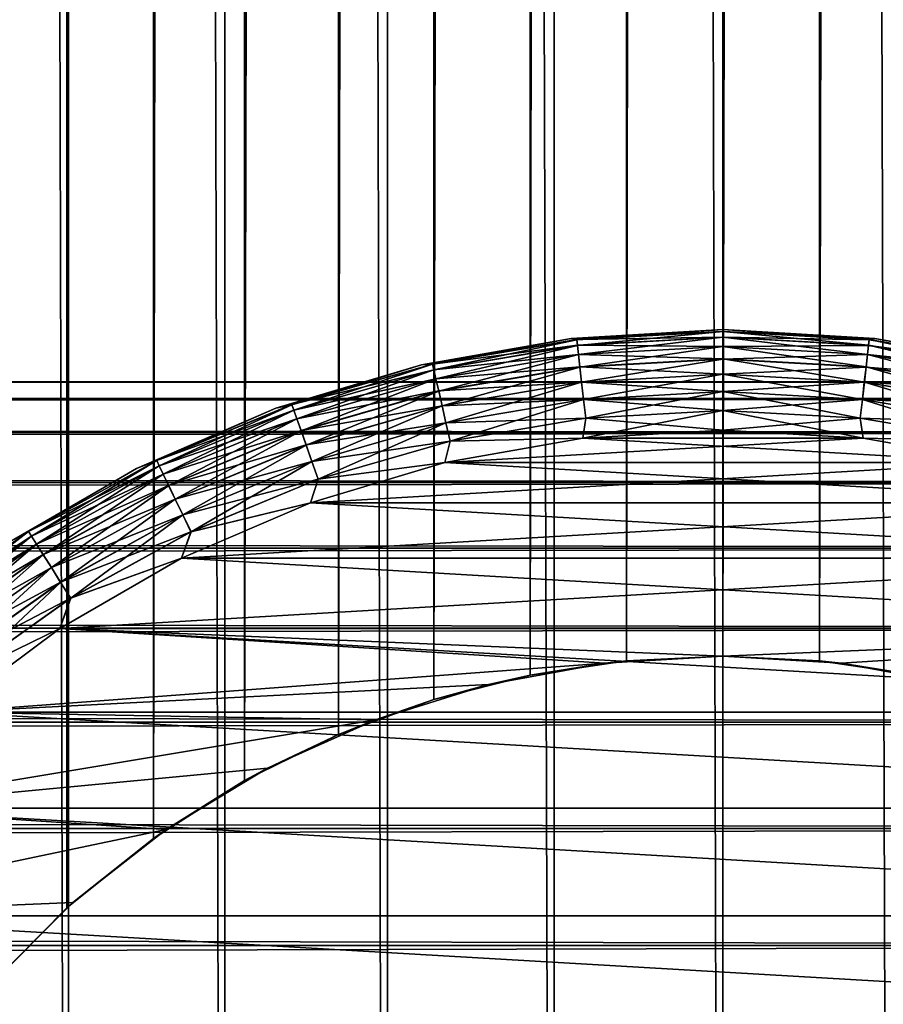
# Model space of a CAD drawing. Extents: x -265 to 265, y 0 to 607.
# Tile 121 of 256: x 243 to 252, y 26 to 36. Entities that reach past the tile are written whole.
import ezdxf

# ---------------------------------------------------------------- set-up
doc = ezdxf.new("R2010")
doc.units = 0
doc.header["$LTSCALE"] = 26.699852
for name, color, linetype in [('100', 7, 'CONTINUOUS'), ('35', 7, 'CONTINUOUS'), ('79', 7, 'CONTINUOUS'), ('80', 7, 'CONTINUOUS'), ('87', 7, 'CONTINUOUS'), ('88', 7, 'CONTINUOUS'), ('89', 7, 'CONTINUOUS'), ('90', 7, 'CONTINUOUS'), ('91', 7, 'CONTINUOUS'), ('92', 7, 'CONTINUOUS'), ('95', 7, 'CONTINUOUS'), ('96', 7, 'CONTINUOUS'), ('99', 7, 'CONTINUOUS')]:
    doc.layers.add(name, color=color, linetype=linetype)

msp = doc.modelspace()

# ---------------------------------------------------------------- linework, layer by layer
at = {"layer": '100', "color": 7, "linetype": 'CONTINUOUS'}
for points in [[(251.5092, 32.9121, -26), (250, 33, -26), (251.4534, 32.8994, -25.8061), (251.5092, 32.9121, -26)], [(250, 33, -26), (250, 32.981, -25.8061), (251.4534, 32.8994, -25.8061), (250, 33, -26)], [(250, 32.981, -25.8061), (250, 32.9243, -25.6182), (251.4471, 32.843, -25.6182), (250, 32.981, -25.8061)], [(250, 32.981, -25.8061), (251.4471, 32.843, -25.6182), (251.4534, 32.8994, -25.8061), (250, 32.981, -25.8061)], [(250, 32.9243, -25.6182), (250, 32.8319, -25.4451), (251.4367, 32.7512, -25.4451), (250, 32.9243, -25.6182)], [(250, 32.9243, -25.6182), (251.4367, 32.7512, -25.4451), (251.4471, 32.843, -25.6182), (250, 32.9243, -25.6182)], [(250, 32.8319, -25.4451), (250, 32.7075, -25.2933), (251.4228, 32.6276, -25.2933), (250, 32.8319, -25.4451)], [(250, 32.8319, -25.4451), (251.4228, 32.6276, -25.2933), (251.4367, 32.7512, -25.4451), (250, 32.8319, -25.4451)], [(251.4367, 32.7512, -25.4451), (252.8554, 32.5102, -25.4451), (251.4471, 32.843, -25.6182), (251.4367, 32.7512, -25.4451)], [(251.4471, 32.843, -25.6182), (252.8759, 32.6002, -25.6182), (251.4534, 32.8994, -25.8061), (251.4471, 32.843, -25.6182)], [(251.4471, 32.843, -25.6182), (252.8554, 32.5102, -25.4451), (252.8759, 32.6002, -25.6182), (251.4471, 32.843, -25.6182)], [(251.5092, 32.9121, -26), (251.4534, 32.8994, -25.8061), (252.8885, 32.6556, -25.8061), (251.5092, 32.9121, -26)], [(251.4534, 32.8994, -25.8061), (252.8759, 32.6002, -25.6182), (252.8885, 32.6556, -25.8061), (251.4534, 32.8994, -25.8061)], [(252.998, 32.6496, -26), (251.5092, 32.9121, -26), (252.8885, 32.6556, -25.8061), (252.998, 32.6496, -26)], [(251.4228, 32.6276, -25.2933), (252.8277, 32.3889, -25.2933), (251.4367, 32.7512, -25.4451), (251.4228, 32.6276, -25.2933)], [(251.4367, 32.7512, -25.4451), (252.8277, 32.3889, -25.2933), (252.8554, 32.5102, -25.4451), (251.4367, 32.7512, -25.4451)], [(250, 32.7075, -25.2933), (250, 32.5559, -25.1687), (251.4058, 32.4769, -25.1687), (250, 32.7075, -25.2933)], [(250, 32.7075, -25.2933), (251.4058, 32.4769, -25.1687), (251.4228, 32.6276, -25.2933), (250, 32.7075, -25.2933)], [(250, 32.5559, -25.1687), (250, 32.3829, -25.0762), (251.3864, 32.305, -25.0762), (250, 32.5559, -25.1687)], [(250, 32.5559, -25.1687), (251.3864, 32.305, -25.0762), (251.4058, 32.4769, -25.1687), (250, 32.5559, -25.1687)], [(251.4058, 32.4769, -25.1687), (252.7939, 32.2411, -25.1687), (251.4228, 32.6276, -25.2933), (251.4058, 32.4769, -25.1687)], [(251.4228, 32.6276, -25.2933), (252.7939, 32.2411, -25.1687), (252.8277, 32.3889, -25.2933), (251.4228, 32.6276, -25.2933)], [(251.3864, 32.305, -25.0762), (252.7554, 32.0724, -25.0762), (251.4058, 32.4769, -25.1687), (251.3864, 32.305, -25.0762)], [(251.4058, 32.4769, -25.1687), (252.7554, 32.0724, -25.0762), (252.7939, 32.2411, -25.1687), (251.4058, 32.4769, -25.1687)], [(250, 32.3829, -25.0762), (250, 32.1951, -25.0192), (251.3654, 32.1184, -25.0192), (250, 32.3829, -25.0762)], [(250, 32.3829, -25.0762), (251.3654, 32.1184, -25.0192), (251.3864, 32.305, -25.0762), (250, 32.3829, -25.0762)], [(251.3654, 32.1184, -25.0192), (252.7137, 31.8893, -25.0192), (251.3864, 32.305, -25.0762), (251.3654, 32.1184, -25.0192)], [(251.3864, 32.305, -25.0762), (252.7137, 31.8893, -25.0192), (252.7554, 32.0724, -25.0762), (251.3864, 32.305, -25.0762)], [(250, 32, -25), (251.393, 31.9189, -25), (250, 32.1951, -25.0192), (250, 32, -25)], [(250, 32.1951, -25.0192), (251.393, 31.9189, -25), (251.3654, 32.1184, -25.0192), (250, 32.1951, -25.0192)], [(251.3654, 32.1184, -25.0192), (251.393, 31.9189, -25), (252.7137, 31.8893, -25.0192), (251.3654, 32.1184, -25.0192)], [(251.393, 31.9189, -25), (252.7673, 31.6766, -25), (252.7137, 31.8893, -25.0192), (251.393, 31.9189, -25)]]:
    msp.add_3dface(points, dxfattribs=at)
at = {"layer": '35', "color": 7, "linetype": 'CONTINUOUS'}
for points in [[(-263, 32.4789, 28.2268), (-263, 32.3101, 29.6706), (263, 32.4789, 28.2268), (-263, 32.4789, 28.2268)], [(263, 32.4789, 28.2268), (-263, 32.3101, 29.6706), (263, 32.3101, 29.6706), (263, 32.4789, 28.2268)], [(-263, 32.4789, 26.7732), (-263, 32.4789, 28.2268), (263, 32.4789, 26.7732), (-263, 32.4789, 26.7732)], [(263, 32.4789, 26.7732), (-263, 32.4789, 28.2268), (263, 32.4789, 28.2268), (263, 32.4789, 26.7732)], [(-263, 32.3101, 25.3294), (-263, 32.4789, 26.7732), (263, 32.3101, 25.3294), (-263, 32.3101, 25.3294)], [(263, 32.3101, 25.3294), (-263, 32.4789, 26.7732), (263, 32.4789, 26.7732), (263, 32.3101, 25.3294)], [(-263, 32.3101, 29.6706), (-263, 31.9749, 31.085), (263, 32.3101, 29.6706), (-263, 32.3101, 29.6706)], [(263, 32.3101, 29.6706), (-263, 31.9749, 31.085), (263, 31.9749, 31.085), (263, 32.3101, 29.6706)], [(-263, 31.9749, 23.915), (-263, 32.3101, 25.3294), (263, 31.9749, 23.915), (-263, 31.9749, 23.915)], [(263, 31.9749, 23.915), (-263, 32.3101, 25.3294), (263, 32.3101, 25.3294), (263, 31.9749, 23.915)], [(-263, 31.9749, 31.085), (-263, 31.4777, 32.451), (263, 31.9749, 31.085), (-263, 31.9749, 31.085)], [(263, 31.9749, 31.085), (-263, 31.4777, 32.451), (263, 31.4777, 32.451), (263, 31.9749, 31.085)], [(-263, 31.4777, 22.549), (-263, 31.9749, 23.915), (263, 31.4777, 22.549), (-263, 31.4777, 22.549)], [(263, 31.4777, 22.549), (-263, 31.9749, 23.915), (263, 31.9749, 23.915), (263, 31.4777, 22.549)], [(-263, 31.4777, 32.451), (-263, 30.8253, 33.75), (263, 31.4777, 32.451), (-263, 31.4777, 32.451)], [(263, 31.4777, 32.451), (-263, 30.8253, 33.75), (263, 30.8253, 33.75), (263, 31.4777, 32.451)], [(-263, 30.8253, 21.25), (-263, 31.4777, 22.549), (263, 30.8253, 21.25), (-263, 30.8253, 21.25)], [(263, 30.8253, 21.25), (-263, 31.4777, 22.549), (263, 31.4777, 22.549), (263, 30.8253, 21.25)], [(-263, 30.8253, 33.75), (-263, 30.0265, 34.9645), (263, 30.8253, 33.75), (-263, 30.8253, 33.75)], [(263, 30.8253, 33.75), (-263, 30.0265, 34.9645), (263, 30.0265, 34.9645), (263, 30.8253, 33.75)], [(-263, 30.0265, 20.0355), (-263, 30.8253, 21.25), (263, 30.0265, 20.0355), (-263, 30.0265, 20.0355)], [(263, 30.0265, 20.0355), (-263, 30.8253, 21.25), (263, 30.8253, 21.25), (263, 30.0265, 20.0355)], [(-263, 30.0265, 34.9645), (-263, 29.0922, 36.078), (263, 30.0265, 34.9645), (-263, 30.0265, 34.9645)], [(263, 30.0265, 34.9645), (-263, 29.0922, 36.078), (263, 29.0922, 36.078), (263, 30.0265, 34.9645)], [(-263, 29.0922, 18.922), (-263, 30.0265, 20.0355), (263, 29.0922, 18.922), (-263, 29.0922, 18.922)], [(263, 29.0922, 18.922), (-263, 30.0265, 20.0355), (263, 30.0265, 20.0355), (263, 29.0922, 18.922)], [(-263, 29.0922, 36.078), (-263, 28.0348, 37.0756), (263, 29.0922, 36.078), (-263, 29.0922, 36.078)], [(263, 29.0922, 36.078), (-263, 28.0348, 37.0756), (263, 28.0348, 37.0756), (263, 29.0922, 36.078)], [(-263, 28.0348, 17.9244), (-263, 29.0922, 18.922), (263, 28.0348, 17.9244), (-263, 28.0348, 17.9244)], [(263, 28.0348, 17.9244), (-263, 29.0922, 18.922), (263, 29.0922, 18.922), (263, 28.0348, 17.9244)], [(-263, 28.0348, 37.0756), (-263, 26.8689, 37.9436), (263, 28.0348, 37.0756), (-263, 28.0348, 37.0756)], [(263, 28.0348, 37.0756), (-263, 26.8689, 37.9436), (263, 26.8689, 37.9436), (263, 28.0348, 37.0756)], [(-263, 26.8689, 17.0564), (-263, 28.0348, 17.9244), (263, 26.8689, 17.0564), (-263, 26.8689, 17.0564)], [(263, 26.8689, 17.0564), (-263, 28.0348, 17.9244), (263, 28.0348, 17.9244), (263, 26.8689, 17.0564)], [(-263, 26.8689, 37.9436), (-263, 25.61, 38.6704), (263, 26.8689, 37.9436), (-263, 26.8689, 37.9436)], [(263, 26.8689, 37.9436), (-263, 25.61, 38.6704), (263, 25.61, 38.6704), (263, 26.8689, 37.9436)], [(-263, 25.61, 16.3296), (-263, 26.8689, 17.0564), (263, 25.61, 16.3296), (-263, 25.61, 16.3296)], [(263, 25.61, 16.3296), (-263, 26.8689, 17.0564), (263, 26.8689, 17.0564), (263, 25.61, 16.3296)]]:
    msp.add_3dface(points, dxfattribs=at)
at = {"layer": '79', "color": 7, "linetype": 'CONTINUOUS'}
for points in [[(242.0195, 1, 12.7009), (243.4917, 1, 13.5145), (242.0195, 599, 12.7009), (242.0195, 1, 12.7009)], [(242.0195, 599, 12.7009), (243.4917, 1, 13.5145), (243.4917, 599, 13.5145), (242.0195, 599, 12.7009)], [(243.4917, 1, 13.5145), (245.0458, 1, 14.1582), (243.4917, 599, 13.5145), (243.4917, 1, 13.5145)], [(243.4917, 599, 13.5145), (245.0458, 1, 14.1582), (245.0458, 599, 14.1582), (243.4917, 599, 13.5145)], [(245.0458, 1, 14.1582), (246.6622, 1, 14.6239), (245.0458, 599, 14.1582), (245.0458, 1, 14.1582)], [(245.0458, 599, 14.1582), (246.6622, 1, 14.6239), (246.6622, 599, 14.6239), (245.0458, 599, 14.1582)], [(246.6622, 1, 14.6239), (248.3205, 1, 14.9057), (246.6622, 599, 14.6239), (246.6622, 1, 14.6239)], [(246.6622, 599, 14.6239), (248.3205, 1, 14.9057), (248.3205, 599, 14.9057), (246.6622, 599, 14.6239)], [(248.3205, 1, 14.9057), (250, 1, 15), (248.3205, 599, 14.9057), (248.3205, 1, 14.9057)], [(248.3205, 599, 14.9057), (250, 1, 15), (250, 599, 15), (248.3205, 599, 14.9057)], [(250, 1, 15), (251.6795, 1, 14.9057), (250, 599, 15), (250, 1, 15)], [(250, 599, 15), (251.6795, 1, 14.9057), (251.6795, 599, 14.9057), (250, 599, 15)]]:
    msp.add_3dface(points, dxfattribs=at)
at = {"layer": '80', "color": 7, "linetype": 'CONTINUOUS'}
for points in [[(242.6841, 573.5548, -13.095), (243.4749, 572.7553, -13.5064), (242.6842, 26.4452, -13.095), (242.6841, 573.5548, -13.095)], [(242.6842, 26.4452, -13.095), (243.4749, 572.7553, -13.5064), (243.475, 27.2448, -13.5064), (242.6842, 26.4452, -13.095)], [(243.4749, 572.7553, -13.5064), (244.336, 572.0639, -13.8895), (243.475, 27.2448, -13.5064), (243.4749, 572.7553, -13.5064)], [(243.475, 27.2448, -13.5064), (244.336, 572.0639, -13.8895), (244.336, 27.9361, -13.8895), (243.475, 27.2448, -13.5064)], [(244.336, 572.0639, -13.8895), (245.2425, 571.4895, -14.2255), (244.336, 27.9361, -13.8895), (244.336, 572.0639, -13.8895)], [(244.336, 27.9361, -13.8895), (245.2425, 571.4895, -14.2255), (245.2425, 28.5105, -14.2256), (244.336, 27.9361, -13.8895)], [(245.2425, 571.4895, -14.2255), (246.1761, 571.0311, -14.5044), (245.2425, 28.5105, -14.2256), (245.2425, 571.4895, -14.2255)], [(245.2425, 28.5105, -14.2256), (246.1761, 571.0311, -14.5044), (246.1761, 28.9689, -14.5044), (245.2425, 28.5105, -14.2256)], [(246.1761, 571.0311, -14.5044), (247.1246, 570.6837, -14.7218), (246.1761, 28.9689, -14.5044), (246.1761, 571.0311, -14.5044)], [(246.1761, 28.9689, -14.5044), (247.1246, 570.6837, -14.7218), (247.1246, 29.3164, -14.7218), (246.1761, 28.9689, -14.5044)], [(247.1246, 570.6837, -14.7218), (248.0807, 570.4408, -14.8767), (247.1246, 29.3164, -14.7218), (247.1246, 570.6837, -14.7218)], [(247.1246, 29.3164, -14.7218), (248.0807, 570.4408, -14.8767), (248.0807, 29.5592, -14.8767), (247.1246, 29.3164, -14.7218)], [(248.0807, 570.4408, -14.8767), (249.0397, 570.2974, -14.9692), (248.0807, 29.5592, -14.8767), (248.0807, 570.4408, -14.8767)], [(250.9603, 570.2974, -14.9692), (251.9193, 570.4408, -14.8767), (250.9603, 29.7026, -14.9692), (250.9603, 570.2974, -14.9692)], [(250.9603, 29.7026, -14.9692), (251.9193, 570.4408, -14.8767), (251.9193, 29.5592, -14.8767), (250.9603, 29.7026, -14.9692)], [(248.0807, 29.5592, -14.8767), (249.0397, 570.2974, -14.9692), (249.0397, 29.7026, -14.9692), (248.0807, 29.5592, -14.8767)], [(249.0397, 570.2974, -14.9692), (250, 570.25, -15), (249.0397, 29.7026, -14.9692), (249.0397, 570.2974, -14.9692)], [(249.0397, 29.7026, -14.9692), (250, 570.25, -15), (250, 29.75, -15), (249.0397, 29.7026, -14.9692)], [(250, 570.25, -15), (250.9603, 570.2974, -14.9692), (250, 29.75, -15), (250, 570.25, -15)], [(250, 29.75, -15), (250.9603, 570.2974, -14.9692), (250.9603, 29.7026, -14.9692), (250, 29.75, -15)]]:
    msp.add_3dface(points, dxfattribs=at)
at = {"layer": '87', "color": 7, "linetype": 'CONTINUOUS'}
for points in [[(248.0807, 29.5592, -14.8767), (249.0397, 29.7026, -14.9692), (248.8248, 29.6789, -25), (248.0807, 29.5592, -14.8767)], [(249.0397, 29.7026, -14.9692), (250, 29.75, -15), (248.8248, 29.6789, -25), (249.0397, 29.7026, -14.9692)], [(248.8248, 29.6789, -25), (250, 29.75, -15), (250, 29.75, -25), (248.8248, 29.6789, -25)], [(247.6667, 29.4667, -25), (248.0807, 29.5592, -14.8767), (248.8248, 29.6789, -25), (247.6667, 29.4667, -25)], [(247.1246, 29.3164, -14.7218), (248.0807, 29.5592, -14.8767), (247.6667, 29.4667, -25), (247.1246, 29.3164, -14.7218)], [(246.5426, 29.1164, -25), (247.1246, 29.3164, -14.7218), (247.6667, 29.4667, -25), (246.5426, 29.1164, -25)], [(246.1761, 28.9689, -14.5044), (247.1246, 29.3164, -14.7218), (246.5426, 29.1164, -25), (246.1761, 28.9689, -14.5044)], [(245.4689, 28.6332, -25), (246.1761, 28.9689, -14.5044), (246.5426, 29.1164, -25), (245.4689, 28.6332, -25)], [(245.2425, 28.5105, -14.2256), (246.1761, 28.9689, -14.5044), (245.4689, 28.6332, -25), (245.2425, 28.5105, -14.2256)], [(244.4614, 28.0241, -25), (245.2425, 28.5105, -14.2256), (245.4689, 28.6332, -25), (244.4614, 28.0241, -25)], [(244.336, 27.9361, -13.8895), (245.2425, 28.5105, -14.2256), (244.4614, 28.0241, -25), (244.336, 27.9361, -13.8895)], [(243.475, 27.2448, -13.5064), (244.336, 27.9361, -13.8895), (243.5346, 27.298, -25), (243.475, 27.2448, -13.5064)], [(243.5346, 27.298, -25), (244.336, 27.9361, -13.8895), (244.4614, 28.0241, -25), (243.5346, 27.298, -25)], [(242.6842, 26.4452, -13.095), (243.475, 27.2448, -13.5064), (242.702, 26.4654, -25), (242.6842, 26.4452, -13.095)], [(242.702, 26.4654, -25), (243.475, 27.2448, -13.5064), (243.5346, 27.298, -25), (242.702, 26.4654, -25)]]:
    msp.add_3dface(points, dxfattribs=at)
at = {"layer": '88', "color": 7, "linetype": 'CONTINUOUS'}
for points in [[(250, 29.75, -15), (250.9603, 29.7026, -14.9692), (250, 29.75, -25), (250, 29.75, -15)], [(250, 29.75, -25), (250.9603, 29.7026, -14.9692), (251.1752, 29.6789, -25), (250, 29.75, -25)], [(250.9603, 29.7026, -14.9692), (251.9193, 29.5592, -14.8767), (251.1752, 29.6789, -25), (250.9603, 29.7026, -14.9692)], [(251.1752, 29.6789, -25), (251.9193, 29.5592, -14.8767), (252.3333, 29.4667, -25), (251.1752, 29.6789, -25)]]:
    msp.add_3dface(points, dxfattribs=at)
at = {"layer": '89', "color": 7, "linetype": 'CONTINUOUS'}
for points in [[(250, 32, -25), (248.607, 31.9189, -25), (251.393, 31.9189, -25), (250, 32, -25)], [(248.607, 31.9189, -25), (247.2327, 31.6766, -25), (251.393, 31.9189, -25), (248.607, 31.9189, -25)], [(251.393, 31.9189, -25), (247.2327, 31.6766, -25), (252.7673, 31.6766, -25), (251.393, 31.9189, -25)], [(247.2327, 31.6766, -25), (245.8958, 31.2763, -25), (252.7673, 31.6766, -25), (247.2327, 31.6766, -25)], [(252.7673, 31.6766, -25), (245.8958, 31.2763, -25), (254.1042, 31.2763, -25), (252.7673, 31.6766, -25)], [(245.8958, 31.2763, -25), (244.6145, 30.7236, -25), (254.1042, 31.2763, -25), (245.8958, 31.2763, -25)], [(254.1042, 31.2763, -25), (244.6145, 30.7236, -25), (255.3855, 30.7236, -25), (254.1042, 31.2763, -25)], [(244.6145, 30.7236, -25), (243.4059, 30.0259, -25), (255.3855, 30.7236, -25), (244.6145, 30.7236, -25)], [(255.3855, 30.7236, -25), (243.4059, 30.0259, -25), (256.5941, 30.0259, -25), (255.3855, 30.7236, -25)], [(242.2866, 29.1926, -25), (248.8248, 29.6789, -25), (243.4059, 30.0259, -25), (242.2866, 29.1926, -25)], [(248.8248, 29.6789, -25), (250, 29.75, -25), (243.4059, 30.0259, -25), (248.8248, 29.6789, -25)], [(243.4059, 30.0259, -25), (250, 29.75, -25), (256.5941, 30.0259, -25), (243.4059, 30.0259, -25)], [(250, 29.75, -25), (251.1752, 29.6789, -25), (256.5941, 30.0259, -25), (250, 29.75, -25)], [(251.1752, 29.6789, -25), (252.3333, 29.4667, -25), (256.5941, 30.0259, -25), (251.1752, 29.6789, -25)], [(247.6667, 29.4667, -25), (248.8248, 29.6789, -25), (242.2866, 29.1926, -25), (247.6667, 29.4667, -25)], [(246.5426, 29.1164, -25), (247.6667, 29.4667, -25), (242.2866, 29.1926, -25), (246.5426, 29.1164, -25)], [(241.2715, 28.2349, -25), (246.5426, 29.1164, -25), (242.2866, 29.1926, -25), (241.2715, 28.2349, -25)], [(245.4689, 28.6332, -25), (246.5426, 29.1164, -25), (241.2715, 28.2349, -25), (245.4689, 28.6332, -25)], [(244.4614, 28.0241, -25), (245.4689, 28.6332, -25), (241.2715, 28.2349, -25), (244.4614, 28.0241, -25)], [(240.3745, 27.1659, -25), (244.4614, 28.0241, -25), (241.2715, 28.2349, -25), (240.3745, 27.1659, -25)], [(243.5346, 27.298, -25), (244.4614, 28.0241, -25), (240.3745, 27.1659, -25), (243.5346, 27.298, -25)], [(242.702, 26.4654, -25), (243.5346, 27.298, -25), (240.3745, 27.1659, -25), (242.702, 26.4654, -25)]]:
    msp.add_3dface(points, dxfattribs=at)
at = {"layer": '90', "color": 7, "linetype": 'CONTINUOUS'}
for points in [[(248.607, 31.9189, -75), (250, 32, -75), (251.393, 31.9189, -75), (248.607, 31.9189, -75)], [(247.2327, 31.6766, -75), (248.607, 31.9189, -75), (252.7673, 31.6766, -75), (247.2327, 31.6766, -75)], [(252.7673, 31.6766, -75), (248.607, 31.9189, -75), (251.393, 31.9189, -75), (252.7673, 31.6766, -75)], [(245.8958, 31.2763, -75), (247.2327, 31.6766, -75), (254.1042, 31.2763, -75), (245.8958, 31.2763, -75)], [(254.1042, 31.2763, -75), (247.2327, 31.6766, -75), (252.7673, 31.6766, -75), (254.1042, 31.2763, -75)], [(244.6145, 30.7236, -75), (245.8958, 31.2763, -75), (255.3855, 30.7236, -75), (244.6145, 30.7236, -75)], [(255.3855, 30.7236, -75), (245.8958, 31.2763, -75), (254.1042, 31.2763, -75), (255.3855, 30.7236, -75)], [(243.4059, 30.0259, -75), (244.6145, 30.7236, -75), (256.5941, 30.0259, -75), (243.4059, 30.0259, -75)], [(256.5941, 30.0259, -75), (244.6145, 30.7236, -75), (255.3855, 30.7236, -75), (256.5941, 30.0259, -75)], [(242.2866, 29.1926, -75), (243.4059, 30.0259, -75), (257.7134, 29.1926, -75), (242.2866, 29.1926, -75)], [(257.7134, 29.1926, -75), (243.4059, 30.0259, -75), (256.5941, 30.0259, -75), (257.7134, 29.1926, -75)], [(241.2715, 28.2349, -75), (242.2866, 29.1926, -75), (258.7285, 28.2349, -75), (241.2715, 28.2349, -75)], [(258.7285, 28.2349, -75), (242.2866, 29.1926, -75), (257.7134, 29.1926, -75), (258.7285, 28.2349, -75)], [(240.3745, 27.1659, -75), (241.2715, 28.2349, -75), (259.6255, 27.1659, -75), (240.3745, 27.1659, -75)], [(259.6255, 27.1659, -75), (241.2715, 28.2349, -75), (258.7285, 28.2349, -75), (259.6255, 27.1659, -75)], [(239.6077, 26, -75), (240.3745, 27.1659, -75), (260.3923, 26, -75), (239.6077, 26, -75)], [(260.3923, 26, -75), (240.3745, 27.1659, -75), (259.6255, 27.1659, -75), (260.3923, 26, -75)]]:
    msp.add_3dface(points, dxfattribs=at)
at = {"layer": '91', "color": 7, "linetype": 'CONTINUOUS'}
for points in [[(250, 33, -74), (248.4908, 32.9121, -74), (250, 33, -26), (250, 33, -74)], [(250, 33, -26), (248.4908, 32.9121, -74), (248.4908, 32.9121, -26), (250, 33, -26)], [(248.4908, 32.9121, -74), (247.002, 32.6496, -74), (248.4908, 32.9121, -26), (248.4908, 32.9121, -74)], [(248.4908, 32.9121, -26), (247.002, 32.6496, -74), (247.002, 32.6496, -26), (248.4908, 32.9121, -26)], [(247.002, 32.6496, -74), (245.5537, 32.216, -74), (247.002, 32.6496, -26), (247.002, 32.6496, -74)], [(247.002, 32.6496, -26), (245.5537, 32.216, -74), (245.5537, 32.216, -26), (247.002, 32.6496, -26)], [(245.5537, 32.216, -74), (244.1656, 31.6172, -74), (245.5537, 32.216, -26), (245.5537, 32.216, -74)], [(245.5537, 32.216, -26), (244.1656, 31.6172, -74), (244.1656, 31.6172, -26), (245.5537, 32.216, -26)], [(244.1656, 31.6172, -74), (242.8564, 30.8613, -74), (244.1656, 31.6172, -26), (244.1656, 31.6172, -74)], [(244.1656, 31.6172, -26), (242.8564, 30.8613, -74), (242.8564, 30.8613, -26), (244.1656, 31.6172, -26)]]:
    msp.add_3dface(points, dxfattribs=at)
at = {"layer": '92', "color": 7, "linetype": 'CONTINUOUS'}
for points in [[(250, 33, -74), (250, 33, -26), (251.5092, 32.9121, -26), (250, 33, -74)], [(251.5092, 32.9121, -74), (250, 33, -74), (251.5092, 32.9121, -26), (251.5092, 32.9121, -74)], [(252.998, 32.6496, -74), (251.5092, 32.9121, -74), (252.998, 32.6496, -26), (252.998, 32.6496, -74)], [(252.998, 32.6496, -26), (251.5092, 32.9121, -74), (251.5092, 32.9121, -26), (252.998, 32.6496, -26)]]:
    msp.add_3dface(points, dxfattribs=at)
at = {"layer": '95', "color": 7, "linetype": 'CONTINUOUS'}
for points in [[(248.4908, 32.9121, -74), (250, 33, -74), (248.5466, 32.8992, -74.1951), (248.4908, 32.9121, -74)], [(250, 33, -74), (250, 32.9808, -74.1951), (248.5466, 32.8992, -74.1951), (250, 33, -74)], [(250, 32.9808, -74.1951), (248.553, 32.8425, -74.3829), (248.5466, 32.8992, -74.1951), (250, 32.9808, -74.1951)], [(250, 32.9238, -74.3829), (248.553, 32.8425, -74.3829), (250, 32.9808, -74.1951), (250, 32.9238, -74.3829)], [(247.002, 32.6496, -74), (248.4908, 32.9121, -74), (247.1115, 32.6553, -74.1951), (247.002, 32.6496, -74)], [(248.4908, 32.9121, -74), (248.5466, 32.8992, -74.1951), (247.1115, 32.6553, -74.1951), (248.4908, 32.9121, -74)], [(248.5466, 32.8992, -74.1951), (247.1242, 32.5998, -74.3829), (247.1115, 32.6553, -74.1951), (248.5466, 32.8992, -74.1951)], [(248.553, 32.8425, -74.3829), (247.1242, 32.5998, -74.3829), (248.5466, 32.8992, -74.1951), (248.553, 32.8425, -74.3829)], [(248.553, 32.8425, -74.3829), (247.1448, 32.5095, -74.5559), (247.1242, 32.5998, -74.3829), (248.553, 32.8425, -74.3829)], [(248.5634, 32.7506, -74.5559), (247.1448, 32.5095, -74.5559), (248.553, 32.8425, -74.3829), (248.5634, 32.7506, -74.5559)], [(250, 32.9238, -74.3829), (248.5634, 32.7506, -74.5559), (248.553, 32.8425, -74.3829), (250, 32.9238, -74.3829)], [(250, 32.8313, -74.5559), (248.5634, 32.7506, -74.5559), (250, 32.9238, -74.3829), (250, 32.8313, -74.5559)], [(250, 32.8313, -74.5559), (248.5773, 32.6268, -74.7075), (248.5634, 32.7506, -74.5559), (250, 32.8313, -74.5559)], [(250, 32.7067, -74.7075), (248.5773, 32.6268, -74.7075), (250, 32.8313, -74.5559), (250, 32.7067, -74.7075)], [(248.5634, 32.7506, -74.5559), (247.1725, 32.3881, -74.7075), (247.1448, 32.5095, -74.5559), (248.5634, 32.7506, -74.5559)], [(248.5773, 32.6268, -74.7075), (247.1725, 32.3881, -74.7075), (248.5634, 32.7506, -74.5559), (248.5773, 32.6268, -74.7075)], [(245.5537, 32.216, -74), (247.002, 32.6496, -74), (245.7127, 32.2523, -74.1951), (245.5537, 32.216, -74)], [(247.002, 32.6496, -74), (247.1115, 32.6553, -74.1951), (245.7127, 32.2523, -74.1951), (247.002, 32.6496, -74)], [(247.1115, 32.6553, -74.1951), (245.7315, 32.1986, -74.3829), (245.7127, 32.2523, -74.1951), (247.1115, 32.6553, -74.1951)], [(247.1242, 32.5998, -74.3829), (245.7315, 32.1986, -74.3829), (247.1115, 32.6553, -74.1951), (247.1242, 32.5998, -74.3829)], [(250, 32.7067, -74.7075), (248.5943, 32.476, -74.8319), (248.5773, 32.6268, -74.7075), (250, 32.7067, -74.7075)], [(250, 32.5549, -74.8319), (248.5943, 32.476, -74.8319), (250, 32.7067, -74.7075), (250, 32.5549, -74.8319)], [(247.1242, 32.5998, -74.3829), (245.7621, 32.1112, -74.5559), (245.7315, 32.1986, -74.3829), (247.1242, 32.5998, -74.3829)], [(247.1448, 32.5095, -74.5559), (245.7621, 32.1112, -74.5559), (247.1242, 32.5998, -74.3829), (247.1448, 32.5095, -74.5559)], [(248.5773, 32.6268, -74.7075), (247.2063, 32.2401, -74.8319), (247.1725, 32.3881, -74.7075), (248.5773, 32.6268, -74.7075)], [(248.5943, 32.476, -74.8319), (247.2063, 32.2401, -74.8319), (248.5773, 32.6268, -74.7075), (248.5943, 32.476, -74.8319)], [(250, 32.5549, -74.8319), (248.6137, 32.3039, -74.9243), (248.5943, 32.476, -74.8319), (250, 32.5549, -74.8319)], [(250, 32.3818, -74.9243), (248.6137, 32.3039, -74.9243), (250, 32.5549, -74.8319), (250, 32.3818, -74.9243)], [(247.1448, 32.5095, -74.5559), (245.8032, 31.9936, -74.7075), (245.7621, 32.1112, -74.5559), (247.1448, 32.5095, -74.5559)], [(247.1725, 32.3881, -74.7075), (245.8032, 31.9936, -74.7075), (247.1448, 32.5095, -74.5559), (247.1725, 32.3881, -74.7075)], [(248.5943, 32.476, -74.8319), (247.2448, 32.0713, -74.9243), (247.2063, 32.2401, -74.8319), (248.5943, 32.476, -74.8319)], [(248.6137, 32.3039, -74.9243), (247.2448, 32.0713, -74.9243), (248.5943, 32.476, -74.8319), (248.6137, 32.3039, -74.9243)], [(247.1725, 32.3881, -74.7075), (245.8534, 31.8504, -74.8319), (245.8032, 31.9936, -74.7075), (247.1725, 32.3881, -74.7075)], [(247.2063, 32.2401, -74.8319), (245.8534, 31.8504, -74.8319), (247.1725, 32.3881, -74.7075), (247.2063, 32.2401, -74.8319)], [(250, 32.3818, -74.9243), (248.6347, 32.1173, -74.981), (248.6137, 32.3039, -74.9243), (250, 32.3818, -74.9243)], [(250, 32.1939, -74.981), (248.6347, 32.1173, -74.981), (250, 32.3818, -74.9243), (250, 32.1939, -74.981)], [(245.5537, 32.216, -74), (245.7127, 32.2523, -74.1951), (244.3678, 31.6953, -74.1951), (245.5537, 32.216, -74)], [(245.7127, 32.2523, -74.1951), (244.3926, 31.6439, -74.3829), (244.3678, 31.6953, -74.1951), (245.7127, 32.2523, -74.1951)], [(245.7315, 32.1986, -74.3829), (244.3926, 31.6439, -74.3829), (245.7127, 32.2523, -74.1951), (245.7315, 32.1986, -74.3829)], [(248.6137, 32.3039, -74.9243), (247.2866, 31.8882, -74.981), (247.2448, 32.0713, -74.9243), (248.6137, 32.3039, -74.9243)], [(248.6347, 32.1173, -74.981), (247.2866, 31.8882, -74.981), (248.6137, 32.3039, -74.9243), (248.6347, 32.1173, -74.981)], [(244.1656, 31.6172, -74), (245.5537, 32.216, -74), (244.3678, 31.6953, -74.1951), (244.1656, 31.6172, -74)], [(245.7315, 32.1986, -74.3829), (244.4327, 31.5606, -74.5559), (244.3926, 31.6439, -74.3829), (245.7315, 32.1986, -74.3829)], [(245.7621, 32.1112, -74.5559), (244.4327, 31.5606, -74.5559), (245.7315, 32.1986, -74.3829), (245.7621, 32.1112, -74.5559)], [(247.2063, 32.2401, -74.8319), (245.9106, 31.687, -74.9243), (245.8534, 31.8504, -74.8319), (247.2063, 32.2401, -74.8319)], [(247.2448, 32.0713, -74.9243), (245.9106, 31.687, -74.9243), (247.2063, 32.2401, -74.8319), (247.2448, 32.0713, -74.9243)], [(250, 32, -75), (248.607, 31.9189, -75), (250, 32.1939, -74.981), (250, 32, -75)], [(250, 32.1939, -74.981), (248.607, 31.9189, -75), (248.6347, 32.1173, -74.981), (250, 32.1939, -74.981)], [(245.7621, 32.1112, -74.5559), (244.4868, 31.4483, -74.7075), (244.4327, 31.5606, -74.5559), (245.7621, 32.1112, -74.5559)], [(245.8032, 31.9936, -74.7075), (244.4868, 31.4483, -74.7075), (245.7621, 32.1112, -74.5559), (245.8032, 31.9936, -74.7075)], [(247.2448, 32.0713, -74.9243), (245.9726, 31.5097, -74.981), (245.9106, 31.687, -74.9243), (247.2448, 32.0713, -74.9243)], [(247.2866, 31.8882, -74.981), (245.9726, 31.5097, -74.981), (247.2448, 32.0713, -74.9243), (247.2866, 31.8882, -74.981)], [(248.6347, 32.1173, -74.981), (248.607, 31.9189, -75), (247.2866, 31.8882, -74.981), (248.6347, 32.1173, -74.981)], [(245.8032, 31.9936, -74.7075), (244.5526, 31.3116, -74.8319), (244.4868, 31.4483, -74.7075), (245.8032, 31.9936, -74.7075)], [(245.8534, 31.8504, -74.8319), (244.5526, 31.3116, -74.8319), (245.8032, 31.9936, -74.7075), (245.8534, 31.8504, -74.8319)], [(245.8534, 31.8504, -74.8319), (244.6277, 31.1556, -74.9243), (244.5526, 31.3116, -74.8319), (245.8534, 31.8504, -74.8319)], [(245.9106, 31.687, -74.9243), (244.6277, 31.1556, -74.9243), (245.8534, 31.8504, -74.8319), (245.9106, 31.687, -74.9243)], [(247.2866, 31.8882, -74.981), (247.2327, 31.6766, -75), (245.9726, 31.5097, -74.981), (247.2866, 31.8882, -74.981)], [(248.607, 31.9189, -75), (247.2327, 31.6766, -75), (247.2866, 31.8882, -74.981), (248.607, 31.9189, -75)], [(244.1656, 31.6172, -74), (244.3678, 31.6953, -74.1951), (243.0938, 30.9911, -74.1951), (244.1656, 31.6172, -74)], [(244.3678, 31.6953, -74.1951), (243.1241, 30.9429, -74.3829), (243.0938, 30.9911, -74.1951), (244.3678, 31.6953, -74.1951)], [(244.3926, 31.6439, -74.3829), (243.1241, 30.9429, -74.3829), (244.3678, 31.6953, -74.1951), (244.3926, 31.6439, -74.3829)], [(245.9106, 31.687, -74.9243), (244.7093, 30.9864, -74.981), (244.6277, 31.1556, -74.9243), (245.9106, 31.687, -74.9243)], [(245.9726, 31.5097, -74.981), (244.7093, 30.9864, -74.981), (245.9106, 31.687, -74.9243), (245.9726, 31.5097, -74.981)], [(247.2327, 31.6766, -75), (245.8958, 31.2763, -75), (245.9726, 31.5097, -74.981), (247.2327, 31.6766, -75)], [(242.8564, 30.8613, -74), (244.1656, 31.6172, -74), (243.0938, 30.9911, -74.1951), (242.8564, 30.8613, -74)], [(244.3926, 31.6439, -74.3829), (243.1734, 30.8645, -74.5559), (243.1241, 30.9429, -74.3829), (244.3926, 31.6439, -74.3829)], [(244.4327, 31.5606, -74.5559), (243.1734, 30.8645, -74.5559), (244.3926, 31.6439, -74.3829), (244.4327, 31.5606, -74.5559)], [(244.4327, 31.5606, -74.5559), (243.2396, 30.7591, -74.7075), (243.1734, 30.8645, -74.5559), (244.4327, 31.5606, -74.5559)], [(244.4868, 31.4483, -74.7075), (243.2396, 30.7591, -74.7075), (244.4327, 31.5606, -74.5559), (244.4868, 31.4483, -74.7075)], [(245.9726, 31.5097, -74.981), (245.8958, 31.2763, -75), (244.7093, 30.9864, -74.981), (245.9726, 31.5097, -74.981)], [(244.4868, 31.4483, -74.7075), (243.3204, 30.6306, -74.8319), (243.2396, 30.7591, -74.7075), (244.4868, 31.4483, -74.7075)], [(244.5526, 31.3116, -74.8319), (243.3204, 30.6306, -74.8319), (244.4868, 31.4483, -74.7075), (244.5526, 31.3116, -74.8319)], [(244.5526, 31.3116, -74.8319), (243.4125, 30.4839, -74.9243), (243.3204, 30.6306, -74.8319), (244.5526, 31.3116, -74.8319)], [(244.6277, 31.1556, -74.9243), (243.4125, 30.4839, -74.9243), (244.5526, 31.3116, -74.8319), (244.6277, 31.1556, -74.9243)], [(245.8958, 31.2763, -75), (244.6145, 30.7236, -75), (244.7093, 30.9864, -74.981), (245.8958, 31.2763, -75)], [(244.6277, 31.1556, -74.9243), (243.5124, 30.3249, -74.981), (243.4125, 30.4839, -74.9243), (244.6277, 31.1556, -74.9243)], [(244.7093, 30.9864, -74.981), (243.5124, 30.3249, -74.981), (244.6277, 31.1556, -74.9243), (244.7093, 30.9864, -74.981)], [(242.8564, 30.8613, -74), (243.0938, 30.9911, -74.1951), (241.9066, 30.1488, -74.1951), (242.8564, 30.8613, -74)], [(243.0938, 30.9911, -74.1951), (241.9421, 30.1042, -74.3829), (241.9066, 30.1488, -74.1951), (243.0938, 30.9911, -74.1951)], [(243.1241, 30.9429, -74.3829), (241.9421, 30.1042, -74.3829), (243.0938, 30.9911, -74.1951), (243.1241, 30.9429, -74.3829)], [(244.7093, 30.9864, -74.981), (244.6145, 30.7236, -75), (243.5124, 30.3249, -74.981), (244.7093, 30.9864, -74.981)], [(243.1241, 30.9429, -74.3829), (241.9998, 30.0319, -74.5559), (241.9421, 30.1042, -74.3829), (243.1241, 30.9429, -74.3829)], [(243.1734, 30.8645, -74.5559), (241.9998, 30.0319, -74.5559), (243.1241, 30.9429, -74.3829), (243.1734, 30.8645, -74.5559)], [(243.1734, 30.8645, -74.5559), (242.0775, 29.9345, -74.7075), (241.9998, 30.0319, -74.5559), (243.1734, 30.8645, -74.5559)], [(243.2396, 30.7591, -74.7075), (242.0775, 29.9345, -74.7075), (243.1734, 30.8645, -74.5559), (243.2396, 30.7591, -74.7075)], [(243.2396, 30.7591, -74.7075), (242.1721, 29.8158, -74.8319), (242.0775, 29.9345, -74.7075), (243.2396, 30.7591, -74.7075)], [(243.3204, 30.6306, -74.8319), (242.1721, 29.8158, -74.8319), (243.2396, 30.7591, -74.7075), (243.3204, 30.6306, -74.8319)], [(244.6145, 30.7236, -75), (243.4059, 30.0259, -75), (243.5124, 30.3249, -74.981), (244.6145, 30.7236, -75)], [(243.3204, 30.6306, -74.8319), (242.2801, 29.6805, -74.9243), (242.1721, 29.8158, -74.8319), (243.3204, 30.6306, -74.8319)], [(243.4125, 30.4839, -74.9243), (242.2801, 29.6805, -74.9243), (243.3204, 30.6306, -74.8319), (243.4125, 30.4839, -74.9243)], [(243.4125, 30.4839, -74.9243), (242.3972, 29.5336, -74.981), (242.2801, 29.6805, -74.9243), (243.4125, 30.4839, -74.9243)], [(243.5124, 30.3249, -74.981), (242.3972, 29.5336, -74.981), (243.4125, 30.4839, -74.9243), (243.5124, 30.3249, -74.981)], [(243.5124, 30.3249, -74.981), (243.4059, 30.0259, -75), (242.3972, 29.5336, -74.981), (243.5124, 30.3249, -74.981)], [(243.4059, 30.0259, -75), (242.2866, 29.1926, -75), (242.3972, 29.5336, -74.981), (243.4059, 30.0259, -75)]]:
    msp.add_3dface(points, dxfattribs=at)
at = {"layer": '96', "color": 7, "linetype": 'CONTINUOUS'}
for points in [[(250, 33, -74), (251.5092, 32.9121, -74), (250, 32.9808, -74.1951), (250, 33, -74)], [(250, 32.9808, -74.1951), (251.5092, 32.9121, -74), (251.4534, 32.8992, -74.1951), (250, 32.9808, -74.1951)], [(250, 32.9238, -74.3829), (250, 32.9808, -74.1951), (251.4534, 32.8992, -74.1951), (250, 32.9238, -74.3829)], [(250, 32.8313, -74.5559), (250, 32.9238, -74.3829), (251.447, 32.8425, -74.3829), (250, 32.8313, -74.5559)], [(251.447, 32.8425, -74.3829), (250, 32.9238, -74.3829), (251.4534, 32.8992, -74.1951), (251.447, 32.8425, -74.3829)], [(251.4366, 32.7506, -74.5559), (250, 32.8313, -74.5559), (251.447, 32.8425, -74.3829), (251.4366, 32.7506, -74.5559)], [(250, 32.7067, -74.7075), (250, 32.8313, -74.5559), (251.4366, 32.7506, -74.5559), (250, 32.7067, -74.7075)], [(252.8758, 32.5998, -74.3829), (251.4366, 32.7506, -74.5559), (251.447, 32.8425, -74.3829), (252.8758, 32.5998, -74.3829)], [(252.8885, 32.6553, -74.1951), (251.447, 32.8425, -74.3829), (251.4534, 32.8992, -74.1951), (252.8885, 32.6553, -74.1951)], [(252.8758, 32.5998, -74.3829), (251.447, 32.8425, -74.3829), (252.8885, 32.6553, -74.1951), (252.8758, 32.5998, -74.3829)], [(251.5092, 32.9121, -74), (252.8885, 32.6553, -74.1951), (251.4534, 32.8992, -74.1951), (251.5092, 32.9121, -74)], [(251.5092, 32.9121, -74), (252.998, 32.6496, -74), (252.8885, 32.6553, -74.1951), (251.5092, 32.9121, -74)], [(251.4227, 32.6268, -74.7075), (250, 32.7067, -74.7075), (251.4366, 32.7506, -74.5559), (251.4227, 32.6268, -74.7075)], [(252.8552, 32.5095, -74.5559), (251.4227, 32.6268, -74.7075), (251.4366, 32.7506, -74.5559), (252.8552, 32.5095, -74.5559)], [(252.8552, 32.5095, -74.5559), (251.4366, 32.7506, -74.5559), (252.8758, 32.5998, -74.3829), (252.8552, 32.5095, -74.5559)], [(250, 32.5549, -74.8319), (250, 32.7067, -74.7075), (251.4227, 32.6268, -74.7075), (250, 32.5549, -74.8319)], [(251.4057, 32.476, -74.8319), (250, 32.5549, -74.8319), (251.4227, 32.6268, -74.7075), (251.4057, 32.476, -74.8319)], [(250, 32.3818, -74.9243), (250, 32.5549, -74.8319), (251.4057, 32.476, -74.8319), (250, 32.3818, -74.9243)], [(252.8275, 32.3881, -74.7075), (251.4057, 32.476, -74.8319), (251.4227, 32.6268, -74.7075), (252.8275, 32.3881, -74.7075)], [(252.8275, 32.3881, -74.7075), (251.4227, 32.6268, -74.7075), (252.8552, 32.5095, -74.5559), (252.8275, 32.3881, -74.7075)], [(251.3863, 32.3039, -74.9243), (250, 32.3818, -74.9243), (251.4057, 32.476, -74.8319), (251.3863, 32.3039, -74.9243)], [(252.7937, 32.2401, -74.8319), (251.3863, 32.3039, -74.9243), (251.4057, 32.476, -74.8319), (252.7937, 32.2401, -74.8319)], [(252.7937, 32.2401, -74.8319), (251.4057, 32.476, -74.8319), (252.8275, 32.3881, -74.7075), (252.7937, 32.2401, -74.8319)], [(250, 32.1939, -74.981), (250, 32.3818, -74.9243), (251.3863, 32.3039, -74.9243), (250, 32.1939, -74.981)], [(251.3653, 32.1173, -74.981), (250, 32.1939, -74.981), (251.3863, 32.3039, -74.9243), (251.3653, 32.1173, -74.981)], [(252.7552, 32.0713, -74.9243), (251.3653, 32.1173, -74.981), (251.3863, 32.3039, -74.9243), (252.7552, 32.0713, -74.9243)], [(252.7552, 32.0713, -74.9243), (251.3863, 32.3039, -74.9243), (252.7937, 32.2401, -74.8319), (252.7552, 32.0713, -74.9243)], [(250, 32, -75), (250, 32.1939, -74.981), (251.3653, 32.1173, -74.981), (250, 32, -75)], [(251.393, 31.9189, -75), (250, 32, -75), (251.3653, 32.1173, -74.981), (251.393, 31.9189, -75)], [(252.7134, 31.8882, -74.981), (251.393, 31.9189, -75), (251.3653, 32.1173, -74.981), (252.7134, 31.8882, -74.981)], [(252.7134, 31.8882, -74.981), (251.3653, 32.1173, -74.981), (252.7552, 32.0713, -74.9243), (252.7134, 31.8882, -74.981)], [(252.7673, 31.6766, -75), (251.393, 31.9189, -75), (252.7134, 31.8882, -74.981), (252.7673, 31.6766, -75)]]:
    msp.add_3dface(points, dxfattribs=at)
at = {"layer": '99', "color": 7, "linetype": 'CONTINUOUS'}
for points in [[(250, 33, -26), (248.4908, 32.9121, -26), (250, 32.981, -25.8061), (250, 33, -26)], [(248.4908, 32.9121, -26), (248.5466, 32.8994, -25.8061), (250, 32.981, -25.8061), (248.4908, 32.9121, -26)], [(248.5466, 32.8994, -25.8061), (250, 32.9243, -25.6182), (250, 32.981, -25.8061), (248.5466, 32.8994, -25.8061)], [(248.4908, 32.9121, -26), (247.002, 32.6496, -26), (247.1115, 32.6556, -25.8061), (248.4908, 32.9121, -26)], [(248.4908, 32.9121, -26), (247.1115, 32.6556, -25.8061), (248.5466, 32.8994, -25.8061), (248.4908, 32.9121, -26)], [(247.1115, 32.6556, -25.8061), (248.5529, 32.843, -25.6182), (248.5466, 32.8994, -25.8061), (247.1115, 32.6556, -25.8061)], [(247.1241, 32.6002, -25.6182), (248.5529, 32.843, -25.6182), (247.1115, 32.6556, -25.8061), (247.1241, 32.6002, -25.6182)], [(247.1241, 32.6002, -25.6182), (248.5633, 32.7512, -25.4451), (248.5529, 32.843, -25.6182), (247.1241, 32.6002, -25.6182)], [(248.5529, 32.843, -25.6182), (250, 32.9243, -25.6182), (248.5466, 32.8994, -25.8061), (248.5529, 32.843, -25.6182)], [(248.5529, 32.843, -25.6182), (250, 32.8319, -25.4451), (250, 32.9243, -25.6182), (248.5529, 32.843, -25.6182)], [(248.5633, 32.7512, -25.4451), (250, 32.8319, -25.4451), (248.5529, 32.843, -25.6182), (248.5633, 32.7512, -25.4451)], [(248.5633, 32.7512, -25.4451), (250, 32.7075, -25.2933), (250, 32.8319, -25.4451), (248.5633, 32.7512, -25.4451)], [(247.1446, 32.5102, -25.4451), (248.5633, 32.7512, -25.4451), (247.1241, 32.6002, -25.6182), (247.1446, 32.5102, -25.4451)], [(247.1446, 32.5102, -25.4451), (248.5772, 32.6276, -25.2933), (248.5633, 32.7512, -25.4451), (247.1446, 32.5102, -25.4451)], [(248.5772, 32.6276, -25.2933), (250, 32.7075, -25.2933), (248.5633, 32.7512, -25.4451), (248.5772, 32.6276, -25.2933)], [(247.002, 32.6496, -26), (245.5537, 32.216, -26), (245.7126, 32.2526, -25.8061), (247.002, 32.6496, -26)], [(247.002, 32.6496, -26), (245.7126, 32.2526, -25.8061), (247.1115, 32.6556, -25.8061), (247.002, 32.6496, -26)], [(245.7126, 32.2526, -25.8061), (247.1241, 32.6002, -25.6182), (247.1115, 32.6556, -25.8061), (245.7126, 32.2526, -25.8061)], [(248.5772, 32.6276, -25.2933), (250, 32.5559, -25.1687), (250, 32.7075, -25.2933), (248.5772, 32.6276, -25.2933)], [(245.7314, 32.199, -25.6182), (247.1241, 32.6002, -25.6182), (245.7126, 32.2526, -25.8061), (245.7314, 32.199, -25.6182)], [(245.7314, 32.199, -25.6182), (247.1446, 32.5102, -25.4451), (247.1241, 32.6002, -25.6182), (245.7314, 32.199, -25.6182)], [(247.1723, 32.3889, -25.2933), (248.5772, 32.6276, -25.2933), (247.1446, 32.5102, -25.4451), (247.1723, 32.3889, -25.2933)], [(247.1723, 32.3889, -25.2933), (248.5942, 32.4769, -25.1687), (248.5772, 32.6276, -25.2933), (247.1723, 32.3889, -25.2933)], [(248.5942, 32.4769, -25.1687), (250, 32.5559, -25.1687), (248.5772, 32.6276, -25.2933), (248.5942, 32.4769, -25.1687)], [(248.5942, 32.4769, -25.1687), (250, 32.3829, -25.0762), (250, 32.5559, -25.1687), (248.5942, 32.4769, -25.1687)], [(245.7619, 32.1118, -25.4451), (247.1446, 32.5102, -25.4451), (245.7314, 32.199, -25.6182), (245.7619, 32.1118, -25.4451)], [(245.7619, 32.1118, -25.4451), (247.1723, 32.3889, -25.2933), (247.1446, 32.5102, -25.4451), (245.7619, 32.1118, -25.4451)], [(247.2061, 32.2411, -25.1687), (248.5942, 32.4769, -25.1687), (247.1723, 32.3889, -25.2933), (247.2061, 32.2411, -25.1687)], [(247.2061, 32.2411, -25.1687), (248.6136, 32.305, -25.0762), (248.5942, 32.4769, -25.1687), (247.2061, 32.2411, -25.1687)], [(248.6136, 32.305, -25.0762), (250, 32.3829, -25.0762), (248.5942, 32.4769, -25.1687), (248.6136, 32.305, -25.0762)], [(245.803, 31.9944, -25.2933), (247.1723, 32.3889, -25.2933), (245.7619, 32.1118, -25.4451), (245.803, 31.9944, -25.2933)], [(245.803, 31.9944, -25.2933), (247.2061, 32.2411, -25.1687), (247.1723, 32.3889, -25.2933), (245.803, 31.9944, -25.2933)], [(248.6136, 32.305, -25.0762), (250, 32.1951, -25.0192), (250, 32.3829, -25.0762), (248.6136, 32.305, -25.0762)], [(245.5537, 32.216, -26), (244.3677, 31.6955, -25.8061), (245.7126, 32.2526, -25.8061), (245.5537, 32.216, -26)], [(244.3677, 31.6955, -25.8061), (245.7314, 32.199, -25.6182), (245.7126, 32.2526, -25.8061), (244.3677, 31.6955, -25.8061)], [(245.8531, 31.8513, -25.1687), (247.2061, 32.2411, -25.1687), (245.803, 31.9944, -25.2933), (245.8531, 31.8513, -25.1687)], [(245.8531, 31.8513, -25.1687), (247.2446, 32.0724, -25.0762), (247.2061, 32.2411, -25.1687), (245.8531, 31.8513, -25.1687)], [(247.2446, 32.0724, -25.0762), (248.6136, 32.305, -25.0762), (247.2061, 32.2411, -25.1687), (247.2446, 32.0724, -25.0762)], [(247.2446, 32.0724, -25.0762), (248.6346, 32.1184, -25.0192), (248.6136, 32.305, -25.0762), (247.2446, 32.0724, -25.0762)], [(248.6346, 32.1184, -25.0192), (250, 32.1951, -25.0192), (248.6136, 32.305, -25.0762), (248.6346, 32.1184, -25.0192)], [(245.5537, 32.216, -26), (244.1656, 31.6172, -26), (244.3677, 31.6955, -25.8061), (245.5537, 32.216, -26)], [(244.3924, 31.6444, -25.6182), (245.7314, 32.199, -25.6182), (244.3677, 31.6955, -25.8061), (244.3924, 31.6444, -25.6182)], [(244.3924, 31.6444, -25.6182), (245.7619, 32.1118, -25.4451), (245.7314, 32.199, -25.6182), (244.3924, 31.6444, -25.6182)], [(248.6346, 32.1184, -25.0192), (250, 32, -25), (250, 32.1951, -25.0192), (248.6346, 32.1184, -25.0192)], [(244.4324, 31.5611, -25.4451), (245.7619, 32.1118, -25.4451), (244.3924, 31.6444, -25.6182), (244.4324, 31.5611, -25.4451)], [(244.4324, 31.5611, -25.4451), (245.803, 31.9944, -25.2933), (245.7619, 32.1118, -25.4451), (244.4324, 31.5611, -25.4451)], [(245.9102, 31.688, -25.0762), (247.2446, 32.0724, -25.0762), (245.8531, 31.8513, -25.1687), (245.9102, 31.688, -25.0762)], [(245.9102, 31.688, -25.0762), (247.2863, 31.8893, -25.0192), (247.2446, 32.0724, -25.0762), (245.9102, 31.688, -25.0762)], [(247.2863, 31.8893, -25.0192), (248.6346, 32.1184, -25.0192), (247.2446, 32.0724, -25.0762), (247.2863, 31.8893, -25.0192)], [(247.2863, 31.8893, -25.0192), (248.607, 31.9189, -25), (248.6346, 32.1184, -25.0192), (247.2863, 31.8893, -25.0192)], [(248.607, 31.9189, -25), (250, 32, -25), (248.6346, 32.1184, -25.0192), (248.607, 31.9189, -25)], [(244.4864, 31.4491, -25.2933), (245.803, 31.9944, -25.2933), (244.4324, 31.5611, -25.4451), (244.4864, 31.4491, -25.2933)], [(244.4864, 31.4491, -25.2933), (245.8531, 31.8513, -25.1687), (245.803, 31.9944, -25.2933), (244.4864, 31.4491, -25.2933)], [(244.5522, 31.3125, -25.1687), (245.8531, 31.8513, -25.1687), (244.4864, 31.4491, -25.2933), (244.5522, 31.3125, -25.1687)], [(244.5522, 31.3125, -25.1687), (245.9102, 31.688, -25.0762), (245.8531, 31.8513, -25.1687), (244.5522, 31.3125, -25.1687)], [(245.9722, 31.5107, -25.0192), (247.2863, 31.8893, -25.0192), (245.9102, 31.688, -25.0762), (245.9722, 31.5107, -25.0192)], [(245.9722, 31.5107, -25.0192), (247.2327, 31.6766, -25), (247.2863, 31.8893, -25.0192), (245.9722, 31.5107, -25.0192)], [(247.2327, 31.6766, -25), (248.607, 31.9189, -25), (247.2863, 31.8893, -25.0192), (247.2327, 31.6766, -25)], [(244.1656, 31.6172, -26), (243.0937, 30.9913, -25.8061), (244.3677, 31.6955, -25.8061), (244.1656, 31.6172, -26)], [(243.0937, 30.9913, -25.8061), (244.3924, 31.6444, -25.6182), (244.3677, 31.6955, -25.8061), (243.0937, 30.9913, -25.8061)], [(244.6273, 31.1566, -25.0762), (245.9102, 31.688, -25.0762), (244.5522, 31.3125, -25.1687), (244.6273, 31.1566, -25.0762)], [(244.6273, 31.1566, -25.0762), (245.9722, 31.5107, -25.0192), (245.9102, 31.688, -25.0762), (244.6273, 31.1566, -25.0762)], [(245.8958, 31.2763, -25), (247.2327, 31.6766, -25), (245.9722, 31.5107, -25.0192), (245.8958, 31.2763, -25)], [(244.1656, 31.6172, -26), (242.8564, 30.8613, -26), (243.0937, 30.9913, -25.8061), (244.1656, 31.6172, -26)], [(243.1239, 30.9433, -25.6182), (244.3924, 31.6444, -25.6182), (243.0937, 30.9913, -25.8061), (243.1239, 30.9433, -25.6182)], [(243.1239, 30.9433, -25.6182), (244.4324, 31.5611, -25.4451), (244.3924, 31.6444, -25.6182), (243.1239, 30.9433, -25.6182)], [(243.173, 30.8651, -25.4451), (244.4324, 31.5611, -25.4451), (243.1239, 30.9433, -25.6182), (243.173, 30.8651, -25.4451)], [(243.173, 30.8651, -25.4451), (244.4864, 31.4491, -25.2933), (244.4324, 31.5611, -25.4451), (243.173, 30.8651, -25.4451)], [(244.7087, 30.9874, -25.0192), (245.9722, 31.5107, -25.0192), (244.6273, 31.1566, -25.0762), (244.7087, 30.9874, -25.0192)], [(244.7087, 30.9874, -25.0192), (245.8958, 31.2763, -25), (245.9722, 31.5107, -25.0192), (244.7087, 30.9874, -25.0192)], [(243.2392, 30.7598, -25.2933), (244.4864, 31.4491, -25.2933), (243.173, 30.8651, -25.4451), (243.2392, 30.7598, -25.2933)], [(243.2392, 30.7598, -25.2933), (244.5522, 31.3125, -25.1687), (244.4864, 31.4491, -25.2933), (243.2392, 30.7598, -25.2933)], [(243.3199, 30.6314, -25.1687), (244.5522, 31.3125, -25.1687), (243.2392, 30.7598, -25.2933), (243.3199, 30.6314, -25.1687)], [(243.3199, 30.6314, -25.1687), (244.6273, 31.1566, -25.0762), (244.5522, 31.3125, -25.1687), (243.3199, 30.6314, -25.1687)], [(244.6145, 30.7236, -25), (245.8958, 31.2763, -25), (244.7087, 30.9874, -25.0192), (244.6145, 30.7236, -25)], [(243.4119, 30.4849, -25.0762), (244.6273, 31.1566, -25.0762), (243.3199, 30.6314, -25.1687), (243.4119, 30.4849, -25.0762)], [(243.4119, 30.4849, -25.0762), (244.7087, 30.9874, -25.0192), (244.6273, 31.1566, -25.0762), (243.4119, 30.4849, -25.0762)], [(242.8564, 30.8613, -26), (241.9065, 30.149, -25.8061), (243.0937, 30.9913, -25.8061), (242.8564, 30.8613, -26)], [(241.9065, 30.149, -25.8061), (243.1239, 30.9433, -25.6182), (243.0937, 30.9913, -25.8061), (241.9065, 30.149, -25.8061)], [(243.5118, 30.3259, -25.0192), (244.7087, 30.9874, -25.0192), (243.4119, 30.4849, -25.0762), (243.5118, 30.3259, -25.0192)], [(243.5118, 30.3259, -25.0192), (244.6145, 30.7236, -25), (244.7087, 30.9874, -25.0192), (243.5118, 30.3259, -25.0192)], [(241.9419, 30.1046, -25.6182), (243.1239, 30.9433, -25.6182), (241.9065, 30.149, -25.8061), (241.9419, 30.1046, -25.6182)], [(241.9419, 30.1046, -25.6182), (243.173, 30.8651, -25.4451), (243.1239, 30.9433, -25.6182), (241.9419, 30.1046, -25.6182)], [(241.9994, 30.0324, -25.4451), (243.173, 30.8651, -25.4451), (241.9419, 30.1046, -25.6182), (241.9994, 30.0324, -25.4451)], [(241.9994, 30.0324, -25.4451), (243.2392, 30.7598, -25.2933), (243.173, 30.8651, -25.4451), (241.9994, 30.0324, -25.4451)], [(242.077, 29.9351, -25.2933), (243.2392, 30.7598, -25.2933), (241.9994, 30.0324, -25.4451), (242.077, 29.9351, -25.2933)], [(242.077, 29.9351, -25.2933), (243.3199, 30.6314, -25.1687), (243.2392, 30.7598, -25.2933), (242.077, 29.9351, -25.2933)], [(243.4059, 30.0259, -25), (244.6145, 30.7236, -25), (243.5118, 30.3259, -25.0192), (243.4059, 30.0259, -25)], [(242.1715, 29.8166, -25.1687), (243.3199, 30.6314, -25.1687), (242.077, 29.9351, -25.2933), (242.1715, 29.8166, -25.1687)], [(242.1715, 29.8166, -25.1687), (243.4119, 30.4849, -25.0762), (243.3199, 30.6314, -25.1687), (242.1715, 29.8166, -25.1687)], [(242.2794, 29.6813, -25.0762), (243.4119, 30.4849, -25.0762), (242.1715, 29.8166, -25.1687), (242.2794, 29.6813, -25.0762)], [(242.2794, 29.6813, -25.0762), (243.5118, 30.3259, -25.0192), (243.4119, 30.4849, -25.0762), (242.2794, 29.6813, -25.0762)], [(242.3965, 29.5345, -25.0192), (243.5118, 30.3259, -25.0192), (242.2794, 29.6813, -25.0762), (242.3965, 29.5345, -25.0192)], [(242.3965, 29.5345, -25.0192), (243.4059, 30.0259, -25), (243.5118, 30.3259, -25.0192), (242.3965, 29.5345, -25.0192)], [(242.2866, 29.1926, -25), (243.4059, 30.0259, -25), (242.3965, 29.5345, -25.0192), (242.2866, 29.1926, -25)]]:
    msp.add_3dface(points, dxfattribs=at)

doc.saveas('drawing.dxf')
